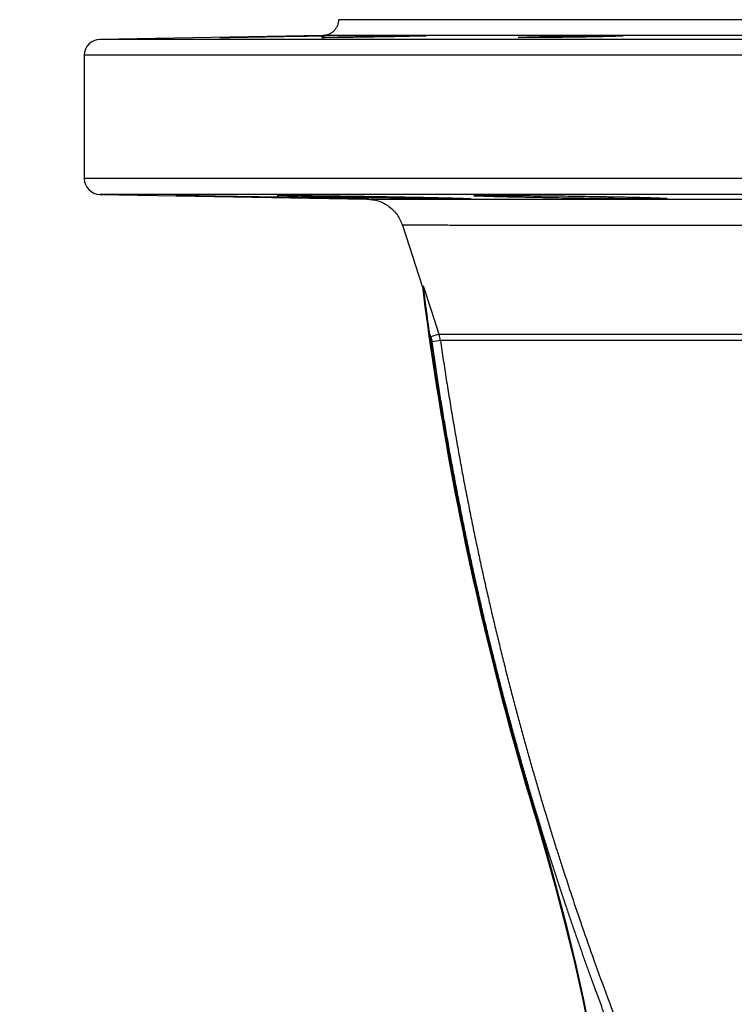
# Model space of a CAD drawing. Header units: inches. Extents: x -31 to 41.9, y -36.4 to 51.2.
# Tile 19 of 30: x -21.7 to -12.8, y 39 to 51.2. Entities that reach past the tile are written whole.
import ezdxf

# ---------------------------------------------------------------- set-up
doc = ezdxf.new("R2010")
doc.units = ezdxf.units.IN
doc.header["$MEASUREMENT"] = 0

msp = doc.modelspace()

# ---------------------------------------------------------------- linework, layer by layer
at = {"color": 7, "linetype": 'Continuous', "lineweight": 25}
for p, q in [((-17.91, 50.984), (-20.681, 50.936)), ((17.91, 50.984), (-17.91, 50.984)), ((-20.874, 50.739), (-20.874, 49.209)), ((-20.681, 49.012), (-17.363, 48.954)), ((-16.922, 48.629), (-16.676, 47.874)), ((-16.676, 47.874), (-16.675, 47.872)), ((-16.674, 47.868), (-16.673, 47.865)), ((-16.57, 47.243), (-16.585, 47.29)), ((-16.469, 47.276), (-16.57, 47.243)), ((-16.45, 47.196), (-16.555, 47.181)), ((-15.259, 41.252), (-15.25, 41.255))]:
    msp.add_line(p, q, dxfattribs=at)
at = {"color": 8, "linetype": 'Continuous', "lineweight": 25}
for p, q in [((20.681, 50.936), (-20.681, 50.936)), ((20.874, 50.739), (-20.874, 50.739)), ((20.874, 49.209), (-20.874, 49.209)), ((20.681, 49.012), (-20.681, 49.012))]:
    msp.add_line(p, q, dxfattribs=at)
at = {"color": 7, "linetype": 'Continuous', "lineweight": 25, "flags": 128}
msp.add_lwpolyline([(-16.665, 47.876), (-16.567, 47.576), (-16.469, 47.276)], dxfattribs=at)
at = {"color": 7, "linetype": 'Continuous', "lineweight": 25}
for centre, radius, start, end in [((-20.677, 50.739), 0.197, 91, 180), ((-20.677, 49.209), 0.197, 180, 269), ((-41.625, 33.231), 27.559, 316.374, 16.9205), ((-41.625, 33.231), 27.568, 316.374, 16.9205)]:
    msp.add_arc(centre, radius, start, end, dxfattribs=at)
for points, knots in [([(-17.717, 51.181), (-17.717, 51.158), (-17.721, 51.133), (-17.735, 51.097), (-17.741, 51.086), (-17.755, 51.063), (-17.764, 51.053), (-17.782, 51.034), (-17.793, 51.025), (-17.815, 51.01), (-17.827, 51.004), (-17.862, 50.989), (-17.887, 50.985), (-17.91, 50.984)], [0, 0, 0, 0, 0.25, 0.25, 0.375, 0.375, 0.5, 0.5, 0.625, 0.625, 0.75, 0.75, 1, 1, 1, 1]), ([(17.717, 51.181), (17.716, 51.181), (17.716, 51.181), (17.716, 51.181), (17.715, 51.181), (17.713, 51.181), (17.712, 51.181), (17.709, 51.181), (17.707, 51.181), (17.704, 51.181), (17.701, 51.181), (17.697, 51.181), (17.693, 51.181), (17.688, 51.181), (17.683, 51.181), (17.678, 51.181), (17.672, 51.181), (17.666, 51.181), (17.659, 51.181), (17.652, 51.181), (17.635, 51.181), (17.605, 51.181), (17.553, 51.181), (17.493, 51.181), (17.398, 51.181), (17.253, 51.181), (17.037, 51.181), (16.78, 51.181), (16.477, 51.181), (16.132, 51.181), (15.742, 51.181), (15.309, 51.181), (14.833, 51.181), (14.317, 51.181), (13.759, 51.181), (13.164, 51.181), (12.533, 51.181), (11.868, 51.181), (11.173, 51.181), (10.449, 51.181), (9.702, 51.181), (8.931, 51.181), (8.145, 51.181), (7.342, 51.181), (6.53, 51.181), (5.707, 51.181), (4.884, 51.181), (4.056, 51.181), (3.233, 51.181), (2.411, 51.181), (1.338, 51.181), (0, 51.181), (-1.338, 51.181), (-2.411, 51.181), (-3.233, 51.181), (-4.055, 51.181), (-4.884, 51.181), (-5.707, 51.181), (-6.53, 51.181), (-7.342, 51.181), (-8.145, 51.181), (-8.931, 51.181), (-9.702, 51.181), (-10.449, 51.181), (-11.173, 51.181), (-11.868, 51.181), (-12.533, 51.181), (-13.164, 51.181), (-13.759, 51.181), (-14.317, 51.181), (-14.833, 51.181), (-15.309, 51.181), (-15.742, 51.181), (-16.132, 51.181), (-16.477, 51.181), (-16.78, 51.181), (-17.037, 51.181), (-17.253, 51.181), (-17.398, 51.181), (-17.493, 51.181), (-17.553, 51.181), (-17.605, 51.181), (-17.638, 51.181), (-17.659, 51.181), (-17.671, 51.181), (-17.682, 51.181), (-17.691, 51.181), (-17.699, 51.181), (-17.705, 51.181), (-17.71, 51.181), (-17.714, 51.181), (-17.716, 51.181), (-17.716, 51.181), (-17.717, 51.181)], [0, 0, 0, 0, 0.001508, 0.003016, 0.004524, 0.006032, 0.007539, 0.009047, 0.010554, 0.012061, 0.013568, 0.015075, 0.016582, 0.018089, 0.019596, 0.021104, 0.022611, 0.024119, 0.025627, 0.027135, 0.028643, 0.036047, 0.043447, 0.050847, 0.058251, 0.073493, 0.088736, 0.104366, 0.119996, 0.13595, 0.151904, 0.16811, 0.184316, 0.200694, 0.217073, 0.233539, 0.250006, 0.266472, 0.282938, 0.299317, 0.315696, 0.331901, 0.348108, 0.364061, 0.380016, 0.395645, 0.411276, 0.426518, 0.441761, 0.456563, 0.471366, 0.5, 0.528634, 0.543436, 0.558239, 0.573481, 0.588724, 0.604354, 0.619984, 0.635938, 0.651892, 0.668098, 0.684304, 0.700683, 0.717062, 0.733528, 0.749994, 0.76646, 0.782927, 0.799305, 0.815684, 0.83189, 0.848096, 0.86405, 0.880004, 0.895634, 0.911264, 0.926506, 0.941749, 0.949153, 0.956553, 0.963953, 0.971357, 0.974222, 0.977087, 0.979951, 0.982815, 0.985678, 0.988542, 0.991405, 0.994269, 0.997134, 1, 1, 1, 1]), ([(-18.709, 50.969), (-18.704, 50.969), (-18.693, 50.969), (-18.677, 50.969), (-18.66, 50.97), (-18.644, 50.97), (-18.627, 50.97), (-18.611, 50.971), (-18.594, 50.971), (-18.578, 50.971), (-18.542, 50.972), (-18.486, 50.973), (-18.412, 50.974), (-18.34, 50.975), (-18.269, 50.976), (-18.202, 50.977), (-18.14, 50.978), (-18.082, 50.979), (-18.031, 50.98), (-17.988, 50.981), (-17.952, 50.981), (-17.925, 50.982), (-17.909, 50.982), (-17.901, 50.982), (-17.896, 50.982), (-17.893, 50.982), (-17.892, 50.982), (-17.891, 50.982), (-17.891, 50.982)], [0, 0, 0, 0, 0.014043, 0.028045, 0.042015, 0.055961, 0.069894, 0.083822, 0.097755, 0.111701, 0.12567, 0.188555, 0.251275, 0.314356, 0.377264, 0.44111, 0.504838, 0.569456, 0.634017, 0.696809, 0.759594, 0.820578, 0.881572, 0.905305, 0.928965, 0.952601, 0.976262, 1, 1, 1, 1]), ([(-17.891, 50.982), (-17.891, 50.982), (-17.891, 50.982), (-17.892, 50.982), (-17.893, 50.982), (-17.895, 50.981), (-17.896, 50.981), (-17.899, 50.981), (-17.902, 50.981), (-17.905, 50.981), (-17.909, 50.981), (-17.913, 50.981), (-17.917, 50.981), (-17.931, 50.98), (-17.96, 50.98), (-18.015, 50.979), (-18.08, 50.977), (-18.136, 50.976), (-18.179, 50.975), (-18.204, 50.975), (-18.231, 50.974), (-18.258, 50.974), (-18.285, 50.973), (-18.314, 50.973), (-18.343, 50.972), (-18.363, 50.972), (-18.373, 50.972)], [0, 0, 0, 0, 0.0198653, 0.0396588, 0.059395, 0.0790884, 0.0987535, 0.1184049, 0.1380573, 0.1577253, 0.1774233, 0.1971659, 0.2169674, 0.236842, 0.3627033, 0.4887439, 0.6003114, 0.7122182, 0.7482855, 0.7841657, 0.8199377, 0.8556817, 0.8914789, 0.9274104, 0.9635573, 1, 1, 1, 1]), ([(-17.602, 50.969), (-17.598, 50.969), (-17.588, 50.969), (-17.575, 50.969), (-17.561, 50.97), (-17.547, 50.97), (-17.533, 50.97), (-17.518, 50.97), (-17.504, 50.971), (-17.489, 50.971), (-17.475, 50.971), (-17.46, 50.971), (-17.422, 50.972), (-17.361, 50.973), (-17.274, 50.975), (-17.183, 50.976), (-17.097, 50.977), (-17.017, 50.979), (-16.943, 50.979), (-16.874, 50.98), (-16.812, 50.981), (-16.757, 50.981), (-16.712, 50.982), (-16.675, 50.982), (-16.654, 50.982), (-16.643, 50.982), (-16.637, 50.982), (-16.633, 50.981), (-16.63, 50.981), (-16.628, 50.981), (-16.628, 50.981), (-16.628, 50.981)], [0, 0, 0, 0, 0.011499, 0.022961, 0.034392, 0.045797, 0.057185, 0.068562, 0.079933, 0.091307, 0.102688, 0.114084, 0.125501, 0.188392, 0.251063, 0.319044, 0.386814, 0.44655, 0.5062, 0.568704, 0.631179, 0.691271, 0.751366, 0.813141, 0.874924, 0.89584, 0.916669, 0.937456, 0.958244, 0.979078, 1, 1, 1, 1]), ([(-16.628, 50.981), (-16.628, 50.981), (-16.628, 50.981), (-16.628, 50.981), (-16.629, 50.981), (-16.631, 50.98), (-16.632, 50.98), (-16.635, 50.98), (-16.637, 50.98), (-16.64, 50.98), (-16.643, 50.98), (-16.652, 50.979), (-16.671, 50.979), (-16.706, 50.977), (-16.749, 50.976), (-16.788, 50.975), (-16.819, 50.975), (-16.839, 50.974), (-16.86, 50.974), (-16.882, 50.973), (-16.905, 50.973), (-16.928, 50.972), (-16.944, 50.972), (-16.952, 50.972)], [0, 0, 0, 0, 0.023363, 0.046669, 0.069935, 0.093174, 0.116401, 0.139632, 0.162882, 0.186164, 0.209495, 0.232888, 0.358119, 0.483596, 0.597133, 0.711021, 0.752321, 0.793487, 0.834595, 0.875722, 0.916946, 0.958346, 1, 1, 1, 1]), ([(-15.296, 50.969), (-15.292, 50.969), (-15.284, 50.969), (-15.272, 50.969), (-15.26, 50.97), (-15.248, 50.97), (-15.236, 50.97), (-15.223, 50.97), (-15.21, 50.971), (-15.197, 50.971), (-15.184, 50.971), (-15.17, 50.972), (-15.156, 50.972), (-15.119, 50.973), (-15.056, 50.974), (-14.96, 50.975), (-14.86, 50.977), (-14.759, 50.978), (-14.664, 50.979), (-14.577, 50.98), (-14.494, 50.981), (-14.419, 50.982), (-14.352, 50.982), (-14.295, 50.982), (-14.249, 50.982), (-14.222, 50.981), (-14.208, 50.981), (-14.202, 50.981), (-14.196, 50.98), (-14.192, 50.98), (-14.189, 50.98), (-14.187, 50.98), (-14.187, 50.979), (-14.187, 50.979)], [0, 0, 0, 0, 0.010535, 0.02103, 0.031491, 0.041926, 0.052339, 0.062738, 0.073129, 0.083518, 0.093911, 0.104315, 0.114737, 0.125181, 0.187908, 0.250379, 0.318356, 0.38612, 0.446598, 0.507007, 0.568076, 0.629135, 0.68868, 0.748234, 0.809808, 0.871396, 0.889848, 0.908212, 0.926524, 0.944821, 0.963142, 0.981523, 1, 1, 1, 1]), ([(-14.187, 50.979), (-14.187, 50.979), (-14.187, 50.979), (-14.187, 50.979), (-14.188, 50.979), (-14.19, 50.979), (-14.191, 50.978), (-14.194, 50.978), (-14.196, 50.978), (-14.199, 50.978), (-14.202, 50.978), (-14.206, 50.977), (-14.21, 50.977), (-14.214, 50.977), (-14.219, 50.977), (-14.224, 50.976), (-14.23, 50.976), (-14.238, 50.976), (-14.249, 50.975), (-14.263, 50.975), (-14.279, 50.974), (-14.296, 50.974), (-14.314, 50.973), (-14.334, 50.973), (-14.355, 50.972), (-14.369, 50.972), (-14.377, 50.972)], [0, 0, 0, 0, 0.031485, 0.062847, 0.094105, 0.125278, 0.156386, 0.187448, 0.218484, 0.249514, 0.280557, 0.311632, 0.342761, 0.373961, 0.405253, 0.436656, 0.468189, 0.499871, 0.562583, 0.624937, 0.687081, 0.749166, 0.811347, 0.873778, 0.936611, 1, 1, 1, 1]), ([(-18.373, 50.972), (-18.378, 50.972), (-18.388, 50.971), (-18.404, 50.971), (-18.419, 50.971), (-18.435, 50.971), (-18.451, 50.97), (-18.467, 50.97), (-18.482, 50.97), (-18.498, 50.97), (-18.514, 50.969), (-18.53, 50.969), (-18.546, 50.969), (-18.575, 50.968), (-18.616, 50.967), (-18.677, 50.966), (-18.746, 50.965), (-18.817, 50.964), (-18.882, 50.963), (-18.942, 50.962), (-18.999, 50.961), (-19.05, 50.961), (-19.093, 50.96), (-19.129, 50.96), (-19.157, 50.959), (-19.172, 50.959), (-19.181, 50.959), (-19.185, 50.959), (-19.188, 50.959), (-19.19, 50.959), (-19.19, 50.959), (-19.19, 50.959)], [0, 0, 0, 0, 0.013444, 0.02686, 0.040254, 0.053637, 0.067015, 0.080396, 0.09379, 0.107204, 0.120646, 0.134125, 0.147648, 0.161225, 0.206038, 0.250997, 0.317563, 0.384341, 0.444153, 0.504074, 0.568453, 0.632896, 0.695677, 0.758482, 0.819652, 0.880833, 0.904706, 0.928518, 0.95231, 0.976124, 1, 1, 1, 1]), ([(-19.19, 50.959), (-19.19, 50.959), (-19.19, 50.959), (-19.19, 50.959), (-19.189, 50.959), (-19.187, 50.959), (-19.185, 50.959), (-19.183, 50.96), (-19.18, 50.96), (-19.177, 50.96), (-19.173, 50.96), (-19.169, 50.96), (-19.164, 50.96), (-19.151, 50.96), (-19.121, 50.961), (-19.065, 50.962), (-18.999, 50.963), (-18.941, 50.965), (-18.898, 50.965), (-18.873, 50.966), (-18.847, 50.966), (-18.82, 50.967), (-18.793, 50.967), (-18.766, 50.968), (-18.738, 50.968), (-18.719, 50.969), (-18.709, 50.969)], [0, 0, 0, 0, 0.019859, 0.039657, 0.059407, 0.07912, 0.098809, 0.118486, 0.138163, 0.157851, 0.177564, 0.197314, 0.217111, 0.236969, 0.364151, 0.491236, 0.605545, 0.719611, 0.755076, 0.790275, 0.825279, 0.860164, 0.895005, 0.929875, 0.96485, 1, 1, 1, 1]), ([(-16.952, 50.972), (-16.957, 50.972), (-16.967, 50.971), (-16.981, 50.971), (-16.996, 50.971), (-17.011, 50.971), (-17.026, 50.97), (-17.042, 50.97), (-17.057, 50.97), (-17.073, 50.969), (-17.088, 50.969), (-17.104, 50.969), (-17.12, 50.969), (-17.136, 50.968), (-17.168, 50.968), (-17.215, 50.967), (-17.287, 50.966), (-17.369, 50.965), (-17.455, 50.963), (-17.536, 50.962), (-17.61, 50.961), (-17.68, 50.96), (-17.744, 50.96), (-17.799, 50.959), (-17.845, 50.959), (-17.882, 50.959), (-17.902, 50.959), (-17.913, 50.959), (-17.918, 50.959), (-17.922, 50.959), (-17.925, 50.96), (-17.927, 50.96), (-17.927, 50.96), (-17.927, 50.96)], [0, 0, 0, 0, 0.012182, 0.024332, 0.036457, 0.048565, 0.060665, 0.072764, 0.084869, 0.09699, 0.109133, 0.121308, 0.133521, 0.145781, 0.158096, 0.2043, 0.250659, 0.317515, 0.384579, 0.444785, 0.505081, 0.568278, 0.631514, 0.693817, 0.756131, 0.817529, 0.878935, 0.899167, 0.919334, 0.939467, 0.959601, 0.979767, 1, 1, 1, 1]), ([(-17.927, 50.96), (-17.927, 50.96), (-17.927, 50.96), (-17.926, 50.96), (-17.925, 50.96), (-17.924, 50.96), (-17.922, 50.961), (-17.92, 50.961), (-17.918, 50.961), (-17.915, 50.961), (-17.912, 50.961), (-17.903, 50.961), (-17.885, 50.962), (-17.85, 50.963), (-17.807, 50.964), (-17.766, 50.965), (-17.732, 50.966), (-17.708, 50.967), (-17.683, 50.967), (-17.657, 50.968), (-17.63, 50.968), (-17.611, 50.969), (-17.602, 50.969)], [0, 0, 0, 0, 0.022939, 0.045829, 0.06868, 0.091506, 0.114318, 0.137129, 0.159951, 0.182796, 0.205677, 0.228605, 0.352026, 0.475318, 0.594071, 0.712569, 0.760848, 0.808817, 0.856595, 0.904304, 0.952066, 1, 1, 1, 1]), ([(-14.377, 50.972), (-14.381, 50.972), (-14.388, 50.971), (-14.4, 50.971), (-14.412, 50.971), (-14.424, 50.971), (-14.436, 50.97), (-14.449, 50.97), (-14.462, 50.97), (-14.475, 50.97), (-14.488, 50.969), (-14.501, 50.969), (-14.515, 50.969), (-14.529, 50.968), (-14.543, 50.968), (-14.558, 50.968), (-14.589, 50.967), (-14.639, 50.966), (-14.719, 50.965), (-14.811, 50.964), (-14.911, 50.962), (-15.006, 50.961), (-15.094, 50.96), (-15.178, 50.96), (-15.253, 50.959), (-15.32, 50.959), (-15.378, 50.959), (-15.424, 50.959), (-15.451, 50.96), (-15.466, 50.96), (-15.473, 50.96), (-15.479, 50.96), (-15.483, 50.961), (-15.485, 50.961), (-15.486, 50.961), (-15.486, 50.961)], [0, 0, 0, 0, 0.01042, 0.020808, 0.031172, 0.041515, 0.051846, 0.06217, 0.072493, 0.082822, 0.093163, 0.103522, 0.113906, 0.124321, 0.134773, 0.145268, 0.155813, 0.202843, 0.250034, 0.316938, 0.384038, 0.444901, 0.505833, 0.567138, 0.628462, 0.688516, 0.748577, 0.81032, 0.872069, 0.893482, 0.914792, 0.936048, 0.957301, 0.978602, 1, 1, 1, 1]), ([(-15.486, 50.961), (-15.486, 50.961), (-15.486, 50.962), (-15.485, 50.962), (-15.484, 50.962), (-15.483, 50.962), (-15.481, 50.962), (-15.479, 50.962), (-15.476, 50.963), (-15.473, 50.963), (-15.47, 50.963), (-15.466, 50.963), (-15.461, 50.964), (-15.457, 50.964), (-15.452, 50.964), (-15.441, 50.964), (-15.421, 50.965), (-15.394, 50.966), (-15.371, 50.967), (-15.354, 50.967), (-15.336, 50.968), (-15.316, 50.968), (-15.303, 50.969), (-15.296, 50.969)], [0, 0, 0, 0, 0.032325, 0.064523, 0.096613, 0.128615, 0.160548, 0.192431, 0.224285, 0.256129, 0.287984, 0.319868, 0.351802, 0.383805, 0.415898, 0.448098, 0.579689, 0.711008, 0.769078, 0.826892, 0.884571, 0.942234, 1, 1, 1, 1]), ([(-19.742, 48.999), (-19.741, 48.999), (-19.741, 48.999), (-19.741, 48.999), (-19.74, 48.999), (-19.738, 48.999), (-19.736, 48.999), (-19.734, 48.999), (-19.731, 48.999), (-19.728, 48.999), (-19.724, 48.999), (-19.72, 48.999), (-19.715, 48.999), (-19.71, 48.999), (-19.705, 48.999), (-19.699, 48.999), (-19.693, 48.999), (-19.686, 48.998), (-19.679, 48.998), (-19.672, 48.998), (-19.664, 48.998), (-19.655, 48.998), (-19.647, 48.998), (-19.638, 48.998), (-19.628, 48.998), (-19.611, 48.998), (-19.586, 48.997), (-19.551, 48.997), (-19.512, 48.996), (-19.456, 48.996), (-19.378, 48.995), (-19.274, 48.993), (-19.16, 48.991), (-19.037, 48.989), (-18.909, 48.987), (-18.775, 48.985), (-18.639, 48.983), (-18.534, 48.981), (-18.462, 48.98), (-18.423, 48.979), (-18.384, 48.978), (-18.345, 48.978), (-18.306, 48.977), (-18.268, 48.976), (-18.243, 48.976), (-18.23, 48.976)], [0, 0, 0, 0, 0.0105889, 0.0211397, 0.0316555, 0.0421392, 0.052594, 0.0630227, 0.0734286, 0.0838146, 0.094184, 0.1045399, 0.1148854, 0.1252237, 0.135558, 0.1458915, 0.1562272, 0.1665686, 0.1769186, 0.1872805, 0.1976575, 0.2080527, 0.2184692, 0.2289103, 0.239379, 0.2498783, 0.2812405, 0.3124759, 0.3436731, 0.3749217, 0.4373681, 0.4997673, 0.5624576, 0.62503, 0.6876184, 0.7499105, 0.8125887, 0.8747667, 0.8928041, 0.9107603, 0.9286545, 0.9465064, 0.9643352, 0.9821601, 1, 1, 1, 1]), ([(-18.852, 48.981), (-18.859, 48.981), (-18.873, 48.982), (-18.894, 48.982), (-18.914, 48.982), (-18.935, 48.983), (-18.955, 48.983), (-18.976, 48.983), (-18.996, 48.984), (-19.016, 48.984), (-19.036, 48.984), (-19.056, 48.985), (-19.075, 48.985), (-19.095, 48.986), (-19.114, 48.986), (-19.133, 48.986), (-19.152, 48.987), (-19.171, 48.987), (-19.19, 48.987), (-19.229, 48.988), (-19.288, 48.989), (-19.363, 48.99), (-19.432, 48.992), (-19.495, 48.993), (-19.551, 48.994), (-19.601, 48.995), (-19.644, 48.996), (-19.673, 48.997), (-19.692, 48.997), (-19.703, 48.997), (-19.714, 48.998), (-19.722, 48.998), (-19.729, 48.998), (-19.735, 48.998), (-19.739, 48.998), (-19.741, 48.999), (-19.741, 48.999), (-19.742, 48.999)], [0, 0, 0, 0, 0.01391, 0.027795, 0.041658, 0.055505, 0.06934, 0.083168, 0.096992, 0.110818, 0.12465, 0.138492, 0.152351, 0.166229, 0.180132, 0.194065, 0.208031, 0.222036, 0.236085, 0.250181, 0.312667, 0.374966, 0.437484, 0.500623, 0.563006, 0.625178, 0.687522, 0.750415, 0.77837, 0.806197, 0.833926, 0.861588, 0.889216, 0.91684, 0.944491, 0.972201, 1, 1, 1, 1]), ([(-17.34, 48.957), (-17.34, 48.957), (-17.34, 48.957), (-17.341, 48.957), (-17.342, 48.957), (-17.344, 48.957), (-17.346, 48.957), (-17.348, 48.957), (-17.351, 48.957), (-17.354, 48.957), (-17.358, 48.957), (-17.362, 48.957), (-17.366, 48.957), (-17.38, 48.957), (-17.408, 48.957), (-17.461, 48.958), (-17.529, 48.959), (-17.61, 48.96), (-17.703, 48.962), (-17.808, 48.963), (-17.921, 48.965), (-18.043, 48.967), (-18.172, 48.969), (-18.305, 48.972), (-18.441, 48.974), (-18.546, 48.976), (-18.618, 48.977), (-18.657, 48.978), (-18.696, 48.978), (-18.735, 48.979), (-18.774, 48.98), (-18.813, 48.981), (-18.839, 48.981), (-18.852, 48.981)], [0, 0, 0, 0, 0.010597, 0.021148, 0.031658, 0.042131, 0.052572, 0.062984, 0.073373, 0.083743, 0.094098, 0.104444, 0.114784, 0.125123, 0.187334, 0.249823, 0.312336, 0.3748, 0.437097, 0.499584, 0.562011, 0.624765, 0.687006, 0.749632, 0.811793, 0.874505, 0.89233, 0.910156, 0.928004, 0.945893, 0.963842, 0.981871, 1, 1, 1, 1]), ([(-18.478, 48.997), (-18.478, 48.997), (-18.478, 48.997), (-18.477, 48.998), (-18.476, 48.998), (-18.475, 48.998), (-18.473, 48.998), (-18.471, 48.998), (-18.468, 48.998), (-18.465, 48.998), (-18.461, 48.998), (-18.457, 48.998), (-18.453, 48.998), (-18.448, 48.998), (-18.443, 48.999), (-18.433, 48.999), (-18.415, 48.999), (-18.388, 48.999), (-18.355, 48.999), (-18.306, 48.999), (-18.233, 48.998), (-18.129, 48.997), (-18.011, 48.996), (-17.88, 48.995), (-17.739, 48.993), (-17.59, 48.991), (-17.435, 48.989), (-17.277, 48.986), (-17.12, 48.984), (-17.004, 48.982), (-16.929, 48.981), (-16.891, 48.98), (-16.854, 48.979), (-16.817, 48.978), (-16.781, 48.978), (-16.746, 48.977), (-16.711, 48.976), (-16.688, 48.976), (-16.677, 48.976)], [0, 0, 0, 0, 0.008938, 0.017859, 0.026766, 0.035661, 0.044548, 0.053429, 0.062307, 0.071184, 0.080063, 0.088947, 0.097837, 0.106738, 0.115651, 0.124579, 0.156068, 0.187344, 0.218518, 0.249701, 0.312041, 0.374663, 0.437079, 0.499486, 0.562096, 0.624614, 0.687401, 0.749845, 0.812516, 0.87477, 0.890584, 0.906319, 0.921991, 0.937617, 0.953214, 0.968799, 0.984389, 1, 1, 1, 1]), ([(-17.878, 48.981), (-17.884, 48.981), (-17.897, 48.982), (-17.916, 48.982), (-17.935, 48.982), (-17.954, 48.983), (-17.972, 48.983), (-17.99, 48.983), (-18.008, 48.984), (-18.026, 48.984), (-18.043, 48.985), (-18.06, 48.985), (-18.077, 48.985), (-18.094, 48.986), (-18.11, 48.986), (-18.158, 48.987), (-18.233, 48.989), (-18.32, 48.991), (-18.39, 48.993), (-18.428, 48.994), (-18.448, 48.995), (-18.457, 48.996), (-18.465, 48.996), (-18.471, 48.996), (-18.475, 48.997), (-18.477, 48.997), (-18.478, 48.997), (-18.478, 48.997)], [0, 0, 0, 0, 0.017856, 0.03569, 0.053508, 0.071315, 0.089118, 0.106924, 0.124738, 0.142567, 0.160417, 0.178294, 0.196205, 0.214156, 0.232152, 0.250202, 0.374761, 0.499868, 0.624935, 0.749831, 0.785241, 0.820687, 0.856214, 0.891865, 0.927685, 0.963716, 1, 1, 1, 1]), ([(-18.23, 48.976), (-18.223, 48.976), (-18.209, 48.975), (-18.187, 48.975), (-18.166, 48.975), (-18.145, 48.974), (-18.125, 48.974), (-18.104, 48.973), (-18.084, 48.973), (-18.064, 48.973), (-18.044, 48.972), (-18.024, 48.972), (-18.005, 48.972), (-17.985, 48.971), (-17.966, 48.971), (-17.947, 48.971), (-17.928, 48.97), (-17.91, 48.97), (-17.891, 48.969), (-17.852, 48.969), (-17.793, 48.968), (-17.718, 48.966), (-17.649, 48.965), (-17.586, 48.963), (-17.53, 48.962), (-17.48, 48.961), (-17.438, 48.96), (-17.409, 48.959), (-17.39, 48.959), (-17.378, 48.958), (-17.368, 48.958), (-17.359, 48.958), (-17.352, 48.958), (-17.347, 48.957), (-17.343, 48.957), (-17.341, 48.957), (-17.34, 48.957), (-17.34, 48.957)], [0, 0, 0, 0, 0.014169, 0.028283, 0.042348, 0.056367, 0.070345, 0.084287, 0.098198, 0.112083, 0.125945, 0.139791, 0.153624, 0.167449, 0.181271, 0.195094, 0.208924, 0.222764, 0.23662, 0.250495, 0.31349, 0.375906, 0.438178, 0.500738, 0.563353, 0.625526, 0.687721, 0.750404, 0.778348, 0.806138, 0.833818, 0.86143, 0.889017, 0.916624, 0.944295, 0.972072, 1, 1, 1, 1]), ([(-16.077, 48.959), (-16.077, 48.959), (-16.077, 48.958), (-16.077, 48.958), (-16.078, 48.958), (-16.08, 48.958), (-16.082, 48.958), (-16.084, 48.958), (-16.087, 48.958), (-16.09, 48.958), (-16.093, 48.957), (-16.097, 48.957), (-16.102, 48.957), (-16.106, 48.957), (-16.112, 48.957), (-16.122, 48.957), (-16.139, 48.957), (-16.167, 48.957), (-16.199, 48.957), (-16.248, 48.957), (-16.321, 48.958), (-16.425, 48.958), (-16.543, 48.96), (-16.674, 48.961), (-16.815, 48.963), (-16.964, 48.965), (-17.119, 48.968), (-17.276, 48.97), (-17.433, 48.973), (-17.549, 48.975), (-17.625, 48.976), (-17.662, 48.977), (-17.699, 48.978), (-17.736, 48.978), (-17.772, 48.979), (-17.808, 48.98), (-17.843, 48.981), (-17.866, 48.981), (-17.878, 48.981)], [0, 0, 0, 0, 0.008968, 0.017911, 0.026833, 0.035736, 0.044625, 0.053503, 0.062374, 0.071241, 0.08011, 0.088982, 0.097862, 0.106755, 0.115662, 0.124589, 0.156086, 0.187328, 0.218479, 0.2497, 0.312033, 0.374639, 0.436969, 0.499428, 0.561882, 0.624617, 0.686951, 0.749635, 0.811744, 0.87443, 0.890064, 0.905682, 0.921301, 0.936937, 0.952608, 0.968331, 0.984122, 1, 1, 1, 1]), ([(-17.364, 48.954), (-17.316, 48.949), (-17.218, 48.939), (-17.085, 48.867), (-16.978, 48.761), (-16.94, 48.67), (-16.921, 48.626)], [0, 0, 0, 0, 0.2440336, 0.5002557, 0.756338, 1, 1, 1, 1]), ([(-17.363, 48.954), (-17.363, 48.954), (-17.363, 48.954), (-17.363, 48.954), (-17.362, 48.954), (-17.361, 48.954), (-17.359, 48.954), (-17.357, 48.954), (-17.356, 48.954), (-17.354, 48.954), (-17.351, 48.954), (-17.349, 48.954), (-17.346, 48.954), (-17.344, 48.954), (-17.341, 48.954), (-17.338, 48.954), (-17.336, 48.954), (-17.333, 48.954), (-17.33, 48.954), (-17.327, 48.954), (-17.325, 48.954), (-17.322, 48.954), (-17.32, 48.954), (-17.317, 48.954), (-17.315, 48.954), (-17.312, 48.954), (-17.31, 48.954), (-17.308, 48.954), (-17.306, 48.954), (-17.304, 48.954), (-17.295, 48.954), (-17.274, 48.954), (-17.235, 48.954), (-17.178, 48.954), (-17.079, 48.954), (-16.93, 48.954), (-16.729, 48.954), (-16.538, 48.954), (-16.272, 48.954), (-15.904, 48.954), (-15.367, 48.954), (-14.771, 48.954), (-14.145, 48.954), (-13.641, 48.954), (-13.276, 48.954), (-12.999, 48.954), (-12.695, 48.954), (-12.394, 48.954), (-12.157, 48.954), (-11.96, 48.954), (-11.822, 48.954), (-11.63, 48.954), (-11.443, 48.954), (-11.143, 48.954), (-10.677, 48.954), (-10.037, 48.954), (-9.33, 48.954), (-8.697, 48.954), (-8.092, 48.954), (-7.679, 48.954), (-7.423, 48.954), (-7.318, 48.954), (-7.185, 48.954), (-7.051, 48.954), (-6.933, 48.955), (-6.804, 48.955), (-6.613, 48.955), (-6.413, 48.955), (-6.263, 48.955), (-6.195, 48.955), (-6.153, 48.955), (-6.1, 48.955), (-6.037, 48.955), (-5.963, 48.955), (-5.878, 48.955), (-5.782, 48.955), (-5.675, 48.955), (-5.557, 48.955), (-5.429, 48.955), (-5.289, 48.955), (-5.138, 48.955), (-5.033, 48.955), (-4.979, 48.955)], [0, 0, 0, 0, 0.003611, 0.007125, 0.010543, 0.013863, 0.017086, 0.020212, 0.023242, 0.026174, 0.029009, 0.031748, 0.034389, 0.036933, 0.039381, 0.041731, 0.043985, 0.046141, 0.048201, 0.050163, 0.052029, 0.053797, 0.055469, 0.057043, 0.058521, 0.059902, 0.061185, 0.062372, 0.063462, 0.064455, 0.06535, 0.078517, 0.094651, 0.113751, 0.135819, 0.178663, 0.214905, 0.244542, 0.267576, 0.326578, 0.378452, 0.43371, 0.488718, 0.529898, 0.545504, 0.566353, 0.586954, 0.606539, 0.625109, 0.632025, 0.643507, 0.6507, 0.667134, 0.677189, 0.704276, 0.748393, 0.784956, 0.819104, 0.848246, 0.878287, 0.881471, 0.886478, 0.893895, 0.901313, 0.906256, 0.911319, 0.920287, 0.934204, 0.940469, 0.941993, 0.944027, 0.946569, 0.949621, 0.953182, 0.957252, 0.961832, 0.96692, 0.972518, 0.978624, 0.98524, 0.992366, 1, 1, 1, 1]), ([(-16.677, 48.976), (-16.67, 48.976), (-16.657, 48.975), (-16.638, 48.975), (-16.619, 48.975), (-16.6, 48.974), (-16.582, 48.974), (-16.563, 48.973), (-16.545, 48.973), (-16.528, 48.973), (-16.51, 48.972), (-16.493, 48.972), (-16.476, 48.971), (-16.46, 48.971), (-16.444, 48.971), (-16.396, 48.97), (-16.321, 48.968), (-16.234, 48.965), (-16.165, 48.963), (-16.126, 48.962), (-16.106, 48.961), (-16.097, 48.96), (-16.09, 48.96), (-16.084, 48.96), (-16.08, 48.959), (-16.077, 48.959), (-16.077, 48.959), (-16.077, 48.959)], [0, 0, 0, 0, 0.018135, 0.036209, 0.054227, 0.072196, 0.090123, 0.108014, 0.125875, 0.143712, 0.161533, 0.179342, 0.197148, 0.214955, 0.23277, 0.250599, 0.375786, 0.500163, 0.625428, 0.749823, 0.785494, 0.821095, 0.856681, 0.892309, 0.928035, 0.963913, 1, 1, 1, 1]), ([(-16.037, 48.995), (-16.037, 48.995), (-16.037, 48.995), (-16.036, 48.995), (-16.035, 48.995), (-16.034, 48.996), (-16.032, 48.996), (-16.03, 48.996), (-16.027, 48.996), (-16.024, 48.996), (-16.021, 48.996), (-16.017, 48.997), (-16.013, 48.997), (-16.008, 48.997), (-16.003, 48.997), (-15.998, 48.997), (-15.992, 48.997), (-15.979, 48.998), (-15.958, 48.998), (-15.923, 48.998), (-15.882, 48.999), (-15.82, 48.999), (-15.73, 48.999), (-15.601, 48.998), (-15.457, 48.997), (-15.298, 48.996), (-15.13, 48.995), (-14.955, 48.993), (-14.778, 48.99), (-14.631, 48.988), (-14.516, 48.986), (-14.431, 48.985), (-14.349, 48.983), (-14.283, 48.982), (-14.231, 48.981), (-14.193, 48.98), (-14.156, 48.98), (-14.12, 48.979), (-14.085, 48.978), (-14.052, 48.977), (-14.019, 48.977), (-13.998, 48.976), (-13.987, 48.976)], [0, 0, 0, 0, 0.007818, 0.015625, 0.023424, 0.031216, 0.039005, 0.046793, 0.054581, 0.062373, 0.070171, 0.077976, 0.085792, 0.093621, 0.101464, 0.109325, 0.117205, 0.125106, 0.156233, 0.187302, 0.218458, 0.249843, 0.31235, 0.374579, 0.437193, 0.499611, 0.562157, 0.624548, 0.687304, 0.749758, 0.781262, 0.812497, 0.843631, 0.874833, 0.890665, 0.906401, 0.922063, 0.937671, 0.953248, 0.968814, 0.984391, 1, 1, 1, 1]), ([(-15.685, 48.981), (-15.69, 48.981), (-15.701, 48.982), (-15.715, 48.982), (-15.73, 48.982), (-15.744, 48.983), (-15.758, 48.983), (-15.771, 48.983), (-15.785, 48.984), (-15.798, 48.984), (-15.811, 48.984), (-15.823, 48.985), (-15.853, 48.986), (-15.897, 48.987), (-15.947, 48.989), (-15.987, 48.99), (-16.01, 48.992), (-16.021, 48.992), (-16.027, 48.993), (-16.032, 48.993), (-16.035, 48.994), (-16.037, 48.994), (-16.037, 48.995), (-16.037, 48.995)], [0, 0, 0, 0, 0.022756, 0.045496, 0.068228, 0.090958, 0.113695, 0.136446, 0.159216, 0.182015, 0.204849, 0.227726, 0.250653, 0.375033, 0.500239, 0.624841, 0.750365, 0.79211, 0.833744, 0.87531, 0.916847, 0.958397, 1, 1, 1, 1]), ([(-13.636, 48.961), (-13.636, 48.961), (-13.636, 48.961), (-13.636, 48.961), (-13.637, 48.961), (-13.639, 48.961), (-13.641, 48.96), (-13.643, 48.96), (-13.645, 48.96), (-13.648, 48.96), (-13.652, 48.959), (-13.656, 48.959), (-13.66, 48.959), (-13.665, 48.959), (-13.67, 48.959), (-13.675, 48.959), (-13.681, 48.958), (-13.693, 48.958), (-13.715, 48.958), (-13.75, 48.957), (-13.79, 48.957), (-13.852, 48.957), (-13.943, 48.957), (-14.071, 48.957), (-14.216, 48.958), (-14.374, 48.96), (-14.542, 48.962), (-14.717, 48.964), (-14.894, 48.966), (-15.041, 48.969), (-15.156, 48.971), (-15.24, 48.972), (-15.322, 48.974), (-15.387, 48.975), (-15.436, 48.976), (-15.469, 48.976), (-15.502, 48.977), (-15.535, 48.978), (-15.566, 48.978), (-15.597, 48.979), (-15.627, 48.98), (-15.657, 48.981), (-15.676, 48.981), (-15.685, 48.981)], [0, 0, 0, 0, 0.007852, 0.015685, 0.023503, 0.031309, 0.039105, 0.046895, 0.054681, 0.062467, 0.070256, 0.07805, 0.085853, 0.093667, 0.101497, 0.109343, 0.117211, 0.125101, 0.156279, 0.187326, 0.218447, 0.249845, 0.312343, 0.37459, 0.437153, 0.499615, 0.561962, 0.62445, 0.68692, 0.749761, 0.780802, 0.811824, 0.842995, 0.874488, 0.888387, 0.902262, 0.916129, 0.930003, 0.943898, 0.95783, 0.971814, 0.985866, 1, 1, 1, 1]), ([(-13.987, 48.976), (-13.982, 48.976), (-13.972, 48.975), (-13.957, 48.975), (-13.943, 48.975), (-13.928, 48.974), (-13.914, 48.974), (-13.901, 48.974), (-13.888, 48.973), (-13.875, 48.973), (-13.862, 48.972), (-13.85, 48.972), (-13.819, 48.971), (-13.775, 48.97), (-13.725, 48.968), (-13.685, 48.966), (-13.663, 48.965), (-13.651, 48.964), (-13.646, 48.963), (-13.641, 48.963), (-13.638, 48.962), (-13.636, 48.962), (-13.636, 48.962), (-13.636, 48.961)], [0, 0, 0, 0, 0.022992, 0.045921, 0.068794, 0.091619, 0.114403, 0.137153, 0.159877, 0.182581, 0.205274, 0.227962, 0.250653, 0.375627, 0.500239, 0.625295, 0.750365, 0.792246, 0.833953, 0.875535, 0.917038, 0.95851, 1, 1, 1, 1]), ([(-16.676, 47.874), (-16.675, 47.871), (-16.673, 47.866), (-16.671, 47.858), (-16.67, 47.851), (-16.668, 47.844), (-16.668, 47.84), (-16.667, 47.837)], [0, 0, 0, 0, 0.235144, 0.452894, 0.653031, 0.835422, 1, 1, 1, 1]), ([(-16.657, 47.837), (-16.657, 47.836), (-16.657, 47.834), (-16.658, 47.832), (-16.658, 47.83), (-16.658, 47.828), (-16.659, 47.826), (-16.659, 47.825), (-16.66, 47.825), (-16.661, 47.825), (-16.661, 47.825), (-16.662, 47.825), (-16.663, 47.826), (-16.664, 47.828), (-16.665, 47.83), (-16.665, 47.832), (-16.666, 47.834), (-16.667, 47.836), (-16.667, 47.837)], [0, 0, 0, 0, 0.062576, 0.125107, 0.187601, 0.250065, 0.312507, 0.374934, 0.437353, 0.499772, 0.562199, 0.624639, 0.687102, 0.749594, 0.812122, 0.874694, 0.937318, 1, 1, 1, 1]), ([(-15.259, 41.252), (-15.727, 42.792), (-16.116, 44.409), (-16.504, 46.657), (-16.592, 47.245), (-16.667, 47.837)], [0, 0, 0, 0, 0.5, 0.5, 0.6748904, 0.6748904, 0.6748904, 0.6748904]), ([(-16.657, 47.837), (-16.658, 47.841), (-16.658, 47.847), (-16.66, 47.855), (-16.662, 47.863), (-16.663, 47.87), (-16.665, 47.874), (-16.665, 47.876)], [0, 0, 0, 0, 0.241202, 0.461564, 0.661319, 0.840714, 1, 1, 1, 1]), ([(-16.585, 47.29), (-16.587, 47.302), (-16.59, 47.327), (-16.595, 47.363), (-16.6, 47.399), (-16.605, 47.434), (-16.61, 47.469), (-16.614, 47.502), (-16.619, 47.535), (-16.625, 47.581), (-16.632, 47.638), (-16.64, 47.696), (-16.645, 47.74), (-16.649, 47.769), (-16.652, 47.79), (-16.653, 47.805), (-16.655, 47.817), (-16.656, 47.828), (-16.657, 47.834), (-16.657, 47.837)], [0, 0, 0, 0, 0.0670668, 0.1328106, 0.1972385, 0.2603581, 0.3221776, 0.3827057, 0.4419518, 0.4999261, 0.6323372, 0.7498466, 0.815866, 0.8745657, 0.9091877, 0.937237, 0.9594631, 0.9803514, 1, 1, 1, 1]), ([(-15.25, 41.255), (-15.719, 42.795), (-16.107, 44.411), (-16.464, 46.478), (-16.528, 46.882), (-16.585, 47.29)], [0, 0, 0, 0, 0.5, 0.5, 0.620741, 0.620741, 0.620741, 0.620741]), ([(-16.469, 47.276), (-16.468, 47.276), (-16.465, 47.276), (-16.461, 47.276), (-16.455, 47.276), (-16.446, 47.276), (-16.434, 47.276), (-16.419, 47.276), (-16.399, 47.276), (-16.371, 47.276), (-16.336, 47.276), (-16.292, 47.276), (-16.241, 47.276), (-16.179, 47.276), (-16.073, 47.276), (-15.923, 47.276), (-15.722, 47.276), (-15.519, 47.275), (-15.292, 47.276), (-15.059, 47.276), (-14.793, 47.275), (-14.577, 47.275), (-14.409, 47.275), (-14.342, 47.276), (-14.264, 47.276), (-14.176, 47.275), (-14.031, 47.275), (-13.856, 47.275), (-13.66, 47.275), (-13.509, 47.276), (-13.393, 47.276), (-13.315, 47.276), (-13.252, 47.276), (-13.188, 47.276), (-13.074, 47.276), (-12.91, 47.276), (-12.708, 47.277), (-12.502, 47.277), (-12.304, 47.277), (-12.096, 47.277), (-11.869, 47.277), (-11.634, 47.277), (-11.389, 47.277), (-11.015, 47.277), (-10.539, 47.277), (-9.974, 47.277), (-9.445, 47.277), (-8.917, 47.278), (-8.375, 47.278), (-7.918, 47.278), (-7.544, 47.278), (-7.169, 47.278), (-6.707, 47.278), (-6.223, 47.278), (-5.83, 47.278), (-5.603, 47.278), (-5.439, 47.278), (-5.334, 47.278), (-5.214, 47.278), (-5.079, 47.278), (-4.984, 47.278), (-4.935, 47.278)], [0, 0, 0, 0, 0.003837, 0.008805, 0.014906, 0.022142, 0.030517, 0.040036, 0.050705, 0.062531, 0.077844, 0.093341, 0.109005, 0.12484, 0.1442, 0.187288, 0.218171, 0.250175, 0.281515, 0.31272, 0.33868, 0.374913, 0.382681, 0.39045, 0.395407, 0.405993, 0.416097, 0.437125, 0.454597, 0.468361, 0.476247, 0.484036, 0.487962, 0.49189, 0.499756, 0.515635, 0.531272, 0.546979, 0.562649, 0.575523, 0.592664, 0.611456, 0.625076, 0.64322, 0.687357, 0.718553, 0.749846, 0.784421, 0.812795, 0.844149, 0.862115, 0.875382, 0.906429, 0.937661, 0.953211, 0.968801, 0.973533, 0.979019, 0.98526, 0.992254, 1, 1, 1, 1]), ([(-4.932, 47.194), (-4.959, 47.194), (-5.012, 47.194), (-5.092, 47.194), (-5.172, 47.194), (-5.251, 47.194), (-5.331, 47.194), (-5.41, 47.194), (-5.489, 47.194), (-5.568, 47.194), (-5.647, 47.194), (-5.726, 47.194), (-5.805, 47.194), (-5.884, 47.194), (-5.963, 47.194), (-6.041, 47.194), (-6.189, 47.194), (-6.407, 47.194), (-6.694, 47.194), (-6.982, 47.194), (-7.361, 47.194), (-7.831, 47.194), (-8.292, 47.194), (-8.657, 47.194), (-9.016, 47.194), (-9.455, 47.194), (-9.966, 47.194), (-10.378, 47.195), (-10.7, 47.195), (-10.936, 47.195), (-11.17, 47.195), (-11.483, 47.195), (-11.857, 47.195), (-12.221, 47.195), (-12.494, 47.196), (-12.698, 47.196), (-12.895, 47.196), (-13.059, 47.196), (-13.19, 47.196), (-13.283, 47.196), (-13.377, 47.196), (-13.561, 47.196), (-13.83, 47.197), (-14.082, 47.197), (-14.241, 47.197), (-14.313, 47.197), (-14.388, 47.197), (-14.491, 47.197), (-14.619, 47.197), (-14.761, 47.197), (-14.895, 47.197), (-15.069, 47.197), (-15.275, 47.196), (-15.501, 47.196), (-15.704, 47.196), (-15.883, 47.196), (-16.037, 47.196), (-16.147, 47.196), (-16.223, 47.196), (-16.274, 47.196), (-16.318, 47.196), (-16.349, 47.196), (-16.372, 47.196), (-16.387, 47.196), (-16.401, 47.196), (-16.414, 47.196), (-16.425, 47.196), (-16.435, 47.196), (-16.444, 47.196), (-16.448, 47.196), (-16.45, 47.196)], [0, 0, 0, 0, 0.004136, 0.008275, 0.012417, 0.016562, 0.020709, 0.02486, 0.029013, 0.033169, 0.037328, 0.04149, 0.045654, 0.049821, 0.053992, 0.058165, 0.06234, 0.077577, 0.093036, 0.108719, 0.124625, 0.155408, 0.187213, 0.203083, 0.218727, 0.250165, 0.281586, 0.312656, 0.328233, 0.343803, 0.359285, 0.374944, 0.407515, 0.437372, 0.454044, 0.46875, 0.484019, 0.500266, 0.508131, 0.515986, 0.523086, 0.53166, 0.562893, 0.594021, 0.60225, 0.609563, 0.615433, 0.625099, 0.641308, 0.656174, 0.671612, 0.687291, 0.718074, 0.749834, 0.781704, 0.812718, 0.843955, 0.875165, 0.891068, 0.906753, 0.922221, 0.937472, 0.944963, 0.952548, 0.960225, 0.967994, 0.975857, 0.983812, 0.99186, 1, 1, 1, 1]), ([(-16.45, 47.196), (-16.444, 47.156), (-16.433, 47.075), (-16.415, 46.954), (-16.396, 46.834), (-16.378, 46.714), (-16.359, 46.595), (-16.34, 46.477), (-16.321, 46.36), (-16.301, 46.243), (-16.281, 46.127), (-16.261, 46.011), (-16.241, 45.897), (-16.221, 45.783), (-16.2, 45.669), (-16.179, 45.557), (-16.158, 45.445), (-16.137, 45.333), (-16.115, 45.223), (-16.093, 45.113), (-16.072, 45.004), (-16.05, 44.895), (-16.027, 44.787), (-16.005, 44.68), (-15.982, 44.573), (-15.96, 44.468), (-15.937, 44.363), (-15.914, 44.258), (-15.891, 44.154), (-15.867, 44.051), (-15.844, 43.949), (-15.82, 43.847), (-15.797, 43.746), (-15.773, 43.646), (-15.749, 43.546), (-15.725, 43.447), (-15.701, 43.349), (-15.677, 43.251), (-15.653, 43.154), (-15.628, 43.058), (-15.604, 42.962), (-15.579, 42.867), (-15.555, 42.773), (-15.53, 42.679), (-15.505, 42.586), (-15.481, 42.494), (-15.456, 42.403), (-15.431, 42.312), (-15.406, 42.221), (-15.381, 42.132), (-15.356, 42.043), (-15.331, 41.954), (-15.305, 41.867), (-15.28, 41.779), (-15.255, 41.693), (-15.23, 41.607), (-15.205, 41.522), (-15.179, 41.438), (-15.154, 41.354), (-15.129, 41.271), (-15.104, 41.188), (-15.078, 41.106), (-15.053, 41.025), (-15.028, 40.944), (-15.003, 40.864), (-14.977, 40.784), (-14.952, 40.706), (-14.9, 40.544), (-14.814, 40.283), (-14.688, 39.909), (-14.54, 39.489), (-14.312, 38.862), (-14.051, 38.185), (-13.602, 37.091), (-13.055, 35.87), (-12.439, 34.637), (-11.97, 33.761), (-11.622, 33.14), (-11.279, 32.552), (-10.942, 31.995), (-10.595, 31.444), (-10.233, 30.89), (-9.852, 30.324), (-9.463, 29.766), (-9.067, 29.215), (-8.629, 28.624), (-8.147, 27.997), (-7.619, 27.335), (-7.081, 26.686), (-6.658, 26.195), (-6.359, 25.855), (-6.186, 25.662), (-6.013, 25.469), (-5.837, 25.277), (-5.66, 25.086), (-5.482, 24.895), (-5.302, 24.704), (-5.12, 24.514), (-4.937, 24.325), (-4.752, 24.136), (-4.566, 23.948), (-4.378, 23.76), (-4.251, 23.635), (-4.188, 23.573)], [0, 0, 0, 0, 0.004533, 0.009042, 0.013529, 0.017991, 0.022431, 0.026846, 0.031239, 0.035608, 0.039953, 0.044275, 0.048573, 0.052848, 0.0571, 0.061328, 0.065532, 0.069713, 0.07387, 0.078004, 0.082115, 0.086202, 0.090265, 0.094305, 0.098321, 0.102314, 0.106283, 0.110229, 0.114151, 0.11805, 0.121926, 0.125778, 0.129606, 0.133412, 0.137193, 0.140952, 0.144687, 0.148398, 0.152087, 0.155752, 0.159394, 0.163012, 0.166608, 0.17018, 0.173729, 0.177254, 0.180757, 0.184237, 0.187694, 0.191128, 0.19454, 0.197929, 0.201295, 0.204638, 0.207959, 0.211258, 0.214534, 0.217788, 0.221019, 0.224229, 0.227416, 0.230581, 0.233724, 0.236845, 0.239944, 0.243021, 0.246077, 0.24911, 0.261838, 0.276427, 0.292859, 0.311115, 0.350197, 0.373234, 0.442006, 0.498261, 0.525709, 0.551983, 0.577104, 0.601087, 0.623947, 0.649201, 0.674367, 0.69946, 0.724493, 0.749477, 0.780833, 0.81206, 0.843183, 0.874223, 0.883748, 0.893296, 0.902867, 0.912462, 0.922082, 0.931727, 0.941397, 0.951094, 0.960818, 0.97057, 0.980351, 0.99016, 1, 1, 1, 1]), ([(-4.263, 23.497), (-4.296, 23.53), (-4.364, 23.597), (-4.465, 23.697), (-4.566, 23.798), (-4.667, 23.899), (-4.767, 24), (-4.867, 24.101), (-4.966, 24.203), (-5.066, 24.305), (-5.164, 24.407), (-5.263, 24.509), (-5.361, 24.612), (-5.458, 24.715), (-5.556, 24.818), (-5.653, 24.922), (-5.749, 25.026), (-5.846, 25.13), (-5.942, 25.234), (-6.037, 25.339), (-6.132, 25.443), (-6.227, 25.549), (-6.322, 25.654), (-6.416, 25.76), (-6.51, 25.865), (-6.603, 25.972), (-6.696, 26.078), (-6.789, 26.185), (-6.881, 26.292), (-6.973, 26.399), (-7.065, 26.506), (-7.156, 26.614), (-7.247, 26.722), (-7.338, 26.83), (-7.428, 26.939), (-7.518, 27.048), (-7.607, 27.157), (-7.697, 27.266), (-7.786, 27.376), (-7.874, 27.486), (-7.962, 27.596), (-8.05, 27.706), (-8.137, 27.817), (-8.225, 27.928), (-8.311, 28.039), (-8.398, 28.15), (-8.484, 28.262), (-8.57, 28.374), (-8.655, 28.486), (-8.74, 28.598), (-8.825, 28.711), (-8.909, 28.824), (-8.993, 28.937), (-9.076, 29.051), (-9.16, 29.165), (-9.243, 29.279), (-9.325, 29.393), (-9.407, 29.507), (-9.489, 29.622), (-9.571, 29.737), (-9.652, 29.853), (-9.733, 29.968), (-9.813, 30.084), (-9.894, 30.2), (-9.973, 30.317), (-10.053, 30.433), (-10.132, 30.55), (-10.211, 30.667), (-10.289, 30.785), (-10.367, 30.902), (-10.445, 31.02), (-10.522, 31.138), (-10.599, 31.257), (-10.676, 31.376), (-10.752, 31.495), (-10.827, 31.614), (-10.903, 31.734), (-10.977, 31.854), (-11.052, 31.975), (-11.126, 32.095), (-11.199, 32.216), (-11.273, 32.338), (-11.345, 32.459), (-11.418, 32.581), (-11.49, 32.703), (-11.561, 32.826), (-11.632, 32.949), (-11.703, 33.072), (-11.773, 33.195), (-11.843, 33.319), (-11.913, 33.443), (-11.982, 33.568), (-12.05, 33.692), (-12.119, 33.817), (-12.187, 33.943), (-12.254, 34.068), (-12.321, 34.194), (-12.366, 34.279), (-12.388, 34.322), (-12.39, 34.324), (-12.392, 34.329), (-12.395, 34.335), (-12.399, 34.342), (-12.404, 34.352), (-12.41, 34.363), (-12.417, 34.376), (-12.424, 34.39), (-12.433, 34.407), (-12.442, 34.425), (-12.452, 34.445), (-12.464, 34.466), (-12.476, 34.489), (-12.489, 34.514), (-12.502, 34.541), (-12.517, 34.569), (-12.533, 34.599), (-12.549, 34.631), (-12.566, 34.665), (-12.584, 34.7), (-12.603, 34.737), (-12.623, 34.776), (-12.644, 34.816), (-12.665, 34.859), (-12.687, 34.903), (-12.71, 34.948), (-12.734, 34.996), (-12.759, 35.045), (-12.784, 35.096), (-12.81, 35.149), (-12.837, 35.203), (-12.865, 35.259), (-12.894, 35.318), (-12.923, 35.377), (-12.953, 35.439), (-12.984, 35.502), (-13.015, 35.567), (-13.047, 35.634), (-13.08, 35.703), (-13.113, 35.773), (-13.148, 35.846), (-13.182, 35.92), (-13.218, 35.995), (-13.254, 36.073), (-13.291, 36.152), (-13.328, 36.234), (-13.366, 36.317), (-13.405, 36.402), (-13.444, 36.488), (-13.484, 36.577), (-13.524, 36.667), (-13.565, 36.759), (-13.606, 36.853), (-13.648, 36.949), (-13.691, 37.047), (-13.734, 37.146), (-13.777, 37.248), (-13.821, 37.351), (-13.865, 37.456), (-13.91, 37.563), (-13.955, 37.672), (-14, 37.783), (-14.046, 37.895), (-14.092, 38.01), (-14.139, 38.126), (-14.185, 38.244), (-14.233, 38.365), (-14.28, 38.487), (-14.328, 38.611), (-14.376, 38.737), (-14.424, 38.865), (-14.472, 38.994), (-14.521, 39.126), (-14.57, 39.26), (-14.619, 39.396), (-14.668, 39.533), (-14.717, 39.673), (-14.767, 39.814), (-14.816, 39.958), (-14.866, 40.103), (-14.915, 40.251), (-14.965, 40.4), (-15.014, 40.552), (-15.064, 40.706), (-15.113, 40.861), (-15.163, 41.019), (-15.212, 41.178), (-15.261, 41.34), (-15.31, 41.504), (-15.359, 41.67), (-15.408, 41.837), (-15.456, 42.007), (-15.504, 42.179), (-15.552, 42.353), (-15.6, 42.53), (-15.648, 42.708), (-15.695, 42.888), (-15.741, 43.071), (-15.788, 43.256), (-15.834, 43.442), (-15.879, 43.631), (-15.924, 43.823), (-15.968, 44.016), (-16.012, 44.211), (-16.056, 44.409), (-16.099, 44.609), (-16.141, 44.811), (-16.182, 45.015), (-16.223, 45.222), (-16.263, 45.43), (-16.303, 45.641), (-16.342, 45.854), (-16.379, 46.07), (-16.417, 46.288), (-16.453, 46.508), (-16.488, 46.73), (-16.522, 46.955), (-16.544, 47.105), (-16.555, 47.181)], [0, 0, 0, 0, 0.0052479, 0.0104934, 0.0157365, 0.0209773, 0.0262157, 0.031452, 0.036686, 0.041918, 0.0471478, 0.0523756, 0.0576014, 0.0628253, 0.0680473, 0.0732675, 0.0784859, 0.0837026, 0.0889176, 0.0941309, 0.0993427, 0.104553, 0.1097618, 0.1149692, 0.1201752, 0.1253799, 0.1305833, 0.1357856, 0.1409866, 0.1461866, 0.1513855, 0.1565834, 0.1617803, 0.1669764, 0.1721715, 0.1773659, 0.1825595, 0.1877524, 0.1929447, 0.1981363, 0.2033274, 0.208518, 0.2137082, 0.2188979, 0.2240873, 0.2292764, 0.2344652, 0.2396538, 0.2448423, 0.2500306, 0.2552189, 0.2604072, 0.2655956, 0.270784, 0.2759725, 0.2811613, 0.2863503, 0.2915396, 0.2967292, 0.3019192, 0.3071097, 0.3123006, 0.3174921, 0.3226842, 0.3278768, 0.3330702, 0.3382643, 0.3434592, 0.3486549, 0.3538515, 0.359049, 0.3642476, 0.3694474, 0.3746484, 0.3798509, 0.3850547, 0.3902602, 0.3954672, 0.400676, 0.4058865, 0.4110988, 0.416313, 0.421529, 0.4267471, 0.4319671, 0.4371892, 0.4424135, 0.44764, 0.4528688, 0.4581, 0.4633336, 0.4685697, 0.4738084, 0.4790497, 0.4842938, 0.4895406, 0.4947904, 0.5000432, 0.500079, 0.500186, 0.5003643, 0.5006139, 0.5009347, 0.5013267, 0.50179, 0.5023246, 0.5029305, 0.5036076, 0.504356, 0.5051757, 0.5060666, 0.5070288, 0.5080622, 0.5091667, 0.5103424, 0.5115892, 0.512907, 0.5142958, 0.5157555, 0.5172862, 0.5188878, 0.5205603, 0.5223036, 0.5241177, 0.5260025, 0.5279581, 0.5299844, 0.5320813, 0.5342488, 0.5364869, 0.5387955, 0.5411745, 0.543624, 0.5461439, 0.5487341, 0.5513945, 0.5541253, 0.5569262, 0.5597974, 0.5627386, 0.5657499, 0.5688312, 0.5719826, 0.5752039, 0.5784951, 0.5818561, 0.585287, 0.5887877, 0.5923581, 0.5959983, 0.5997081, 0.6034876, 0.6073367, 0.6112554, 0.6152436, 0.6193014, 0.6234288, 0.6276256, 0.6318918, 0.6362276, 0.6406328, 0.6451075, 0.6496516, 0.6542651, 0.658948, 0.6637004, 0.6685223, 0.6734136, 0.6783744, 0.6834046, 0.6885044, 0.6936738, 0.6989127, 0.7042212, 0.7095994, 0.7150473, 0.720565, 0.7261524, 0.7318098, 0.7375371, 0.7433345, 0.749202, 0.7551397, 0.7611477, 0.7672261, 0.7733751, 0.7795946, 0.785885, 0.7922462, 0.7986785, 0.805182, 0.8117569, 0.8184033, 0.8251214, 0.8319114, 0.8387735, 0.8457079, 0.8527148, 0.8597944, 0.8669471, 0.8741729, 0.8814723, 0.8888454, 0.8962926, 0.9038141, 0.9114103, 0.9190815, 0.926828, 0.9346501, 0.9425483, 0.950523, 0.9585744, 0.9667032, 0.9749096, 0.9831943, 0.9915576, 1, 1, 1, 1])]:
    msp.add_open_spline(points, degree=3, knots=knots, dxfattribs=at)
at = {"color": 8, "linetype": 'Continuous', "lineweight": 25}
for points, knots in [([(-4.93, 48.615), (-5.214, 48.616), (-5.783, 48.617), (-6.62, 48.618), (-7.441, 48.62), (-8.24, 48.621), (-9.014, 48.622), (-9.759, 48.623), (-10.478, 48.624), (-11.169, 48.625), (-11.831, 48.626), (-12.46, 48.626), (-13.052, 48.625), (-13.605, 48.625), (-14.119, 48.624), (-14.594, 48.624), (-15.03, 48.625), (-15.424, 48.626), (-15.774, 48.627), (-16.078, 48.627), (-16.336, 48.628), (-16.548, 48.628), (-16.715, 48.629), (-16.834, 48.629), (-16.909, 48.629), (-16.918, 48.629), (-16.922, 48.629)], [0, 0, 0, 0, 0.0415, 0.083157, 0.125083, 0.166922, 0.208525, 0.250009, 0.291492, 0.333091, 0.374932, 0.416873, 0.458545, 0.500056, 0.541507, 0.583031, 0.624758, 0.666729, 0.70849, 0.750049, 0.791524, 0.833031, 0.874688, 0.916611, 0.958474, 1, 1, 1, 1]), ([(-16.675, 47.872), (-16.672, 47.867), (-16.667, 47.855), (-16.666, 47.869), (-16.665, 47.876)], [0, 0, 0, 0, 0.457549, 1, 1, 1, 1])]:
    msp.add_open_spline(points, degree=3, knots=knots, dxfattribs=at)
at = {"color": 7, "linetype": 'Continuous', "lineweight": 25}
for points in [[(-16.57, 47.243), (-16.563, 47.222), (-16.558, 47.202), (-16.555, 47.181)], [(-16.45, 47.196), (-16.454, 47.223), (-16.46, 47.25), (-16.469, 47.276)]]:
    msp.add_open_spline(points, degree=3, dxfattribs=at)

doc.saveas('drawing.dxf')
